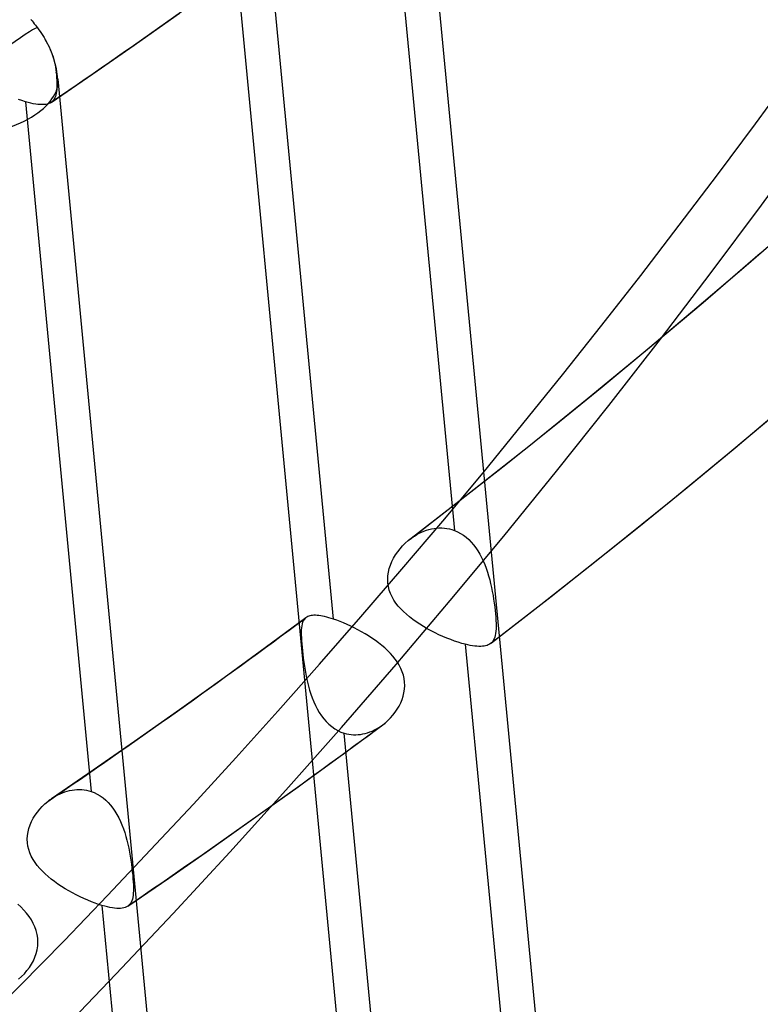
# Model space of a CAD drawing. Header units: millimetres. Extents: x -240 to 234, y -303 to 298.
# Tile 8 of 77: x 146 to 157, y -154 to -139. Entities that reach past the tile are written whole.
import ezdxf

# ---------------------------------------------------------------- set-up
doc = ezdxf.new("R2010")
doc.units = ezdxf.units.MM
doc.layers.add('MAIN-1', color=7, linetype='Continuous')
doc.layers.add('MAIN-2', color=7, linetype='Continuous')

msp = doc.modelspace()

# ---------------------------------------------------------------- linework, layer by layer
at = {"layer": 'MAIN-1'}
for p, q in [((146.2623945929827, -140.2014238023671), (146.2621969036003, -140.2015737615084)), ((146.2626074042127, -140.2012892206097), (146.2623945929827, -140.2014238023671)), ((146.2628202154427, -140.2011414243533), (146.2626074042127, -140.2012892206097)), ((146.2630198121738, -140.2010030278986), (146.2628202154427, -140.2011414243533)), ((146.2632326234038, -140.2008552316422), (146.2630198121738, -140.2010030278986)), ((146.2634435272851, -140.2007090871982), (146.2632326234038, -140.2008552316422)), ((152.9733153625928, -148.4699181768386), (152.9731387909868, -148.4700610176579)), ((152.9735051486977, -148.4697791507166), (152.9733153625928, -148.4699181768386)), ((152.9736817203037, -148.4696363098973), (152.9735051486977, -148.4697791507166)), ((152.9738582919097, -148.469493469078), (152.9736817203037, -148.4696363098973)), ((152.974046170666, -148.4693560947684), (152.9738582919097, -148.469493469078)), ((152.974222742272, -148.4692132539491), (152.974046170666, -148.4693560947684)), ((147.432744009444, -152.4831730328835), (147.4325425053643, -152.4833130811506)), ((147.4329587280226, -152.4830235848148), (147.432744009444, -152.4831730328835)), ((147.4331602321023, -152.4828835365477), (147.4329587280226, -152.4830235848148)), ((147.4333768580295, -152.4827324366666), (147.4331602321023, -152.4828835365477)), ((147.4335915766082, -152.4825962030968), (147.4333768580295, -152.4827324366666)), ((147.4337930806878, -152.4824429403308), (147.4335915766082, -152.4825962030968))]:
    msp.add_line(p, q, dxfattribs=at)
for centre, major_axis, ratio, start_param, end_param in [((-0.4999999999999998, -0.4330127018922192), (139.4412318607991, -161.0128655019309), 0.7500000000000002, -0.3152973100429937, 0.7137243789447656), ((-5.749999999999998, -4.979646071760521), (-132.5673683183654, 153.0756115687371), 0.7500000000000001, -3.141592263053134, -2.427868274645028)]:
    msp.add_ellipse(centre, major_axis=major_axis, ratio=ratio, start_param=start_param, end_param=end_param, dxfattribs=at)
at = {"layer": 'MAIN-2'}
for p, q in [((151.9182070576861, -135.8991389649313), (154.2575097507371, -160.4607455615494)), ((151.4167775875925, -136.198529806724), (152.4209342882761, -146.7417076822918)), ((148.9482713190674, -136.5946552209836), (151.2092647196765, -160.3340333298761)), ((150.5736961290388, -148.0966981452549), (149.570000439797, -137.558360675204)), ((147.5281073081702, -139.3276117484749), (148.2204738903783, -138.8385957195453)), ((145.9535135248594, -138.9348919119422), (145.9702397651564, -138.9564278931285)), ((145.9702397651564, -138.9564278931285), (145.9870054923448, -138.9780611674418)), ((145.9870054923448, -138.9780611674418), (146.0038258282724, -138.999767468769)), ((146.0038258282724, -138.999767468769), (146.0206988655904, -139.0215352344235)), ((146.0206988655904, -139.0215352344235), (146.0376416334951, -139.0433781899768)), ((146.0376416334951, -139.0433781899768), (146.0546409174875, -139.0652793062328)), ((146.0546409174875, -139.0652793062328), (146.0752492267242, -139.0925015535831)), ((146.0752492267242, -139.0925015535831), (146.0956550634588, -139.1207269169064)), ((146.0956550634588, -139.1207269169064), (146.1156997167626, -139.1497928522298)), ((146.1156997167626, -139.1497928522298), (146.135203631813, -139.1795396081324)), ((146.135203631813, -139.1795396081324), (146.1540232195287, -139.2097803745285)), ((146.1540232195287, -139.2097803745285), (146.1720150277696, -139.2403526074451)), ((146.1720150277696, -139.2403526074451), (146.1933218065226, -139.2789207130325)), ((146.1933218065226, -139.2789207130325), (146.2130628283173, -139.3172482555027)), ((146.2130628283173, -139.3172482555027), (146.2311014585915, -139.354939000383)), ((146.2311014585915, -139.354939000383), (146.2474062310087, -139.391834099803)), ((146.2474062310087, -139.391834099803), (146.2627924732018, -139.4297392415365)), ((146.2627924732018, -139.4297392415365), (146.2772408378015, -139.4687413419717)), ((146.8966826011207, -139.7666500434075), (147.5281073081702, -139.3276117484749)), ((146.2772408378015, -139.4687413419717), (146.2905329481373, -139.5084447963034)), ((146.2905329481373, -139.5084447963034), (146.3024372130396, -139.5484369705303)), ((146.3024372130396, -139.5484369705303), (146.3127694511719, -139.5883211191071)), ((146.3127694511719, -139.5883211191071), (146.321485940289, -139.6276947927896)), ((146.321485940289, -139.6276947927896), (146.3285772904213, -139.6661918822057)), ((146.3285772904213, -139.6661918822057), (146.3340831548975, -139.7034251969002)), ((146.3340831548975, -139.7034251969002), (146.3380102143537, -139.739229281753)), ((146.3380102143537, -139.739229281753), (146.3417728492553, -139.7838638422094)), ((146.2621411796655, -140.2016017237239), (146.8966826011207, -139.7666500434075)), ((146.3417728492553, -139.7838638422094), (146.3447883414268, -139.8265097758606)), ((146.3447883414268, -139.8265097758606), (146.3469831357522, -139.8668727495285)), ((146.3469831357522, -139.8668727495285), (146.3483143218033, -139.9049756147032)), ((146.3483143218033, -139.9049756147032), (146.3486955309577, -139.9408330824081)), ((146.3655142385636, -139.8489074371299), (148.7048301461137, -164.4105178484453)), ((146.343640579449, -140.0352736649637), (146.3396257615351, -140.0624025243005)), ((146.3464494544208, -140.0059884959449), (146.343640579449, -140.0352736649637)), ((146.3481045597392, -139.9744938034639), (146.3464494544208, -140.0059884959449)), ((146.3486955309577, -139.9408330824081), (146.3481045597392, -139.9744938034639)), ((145.8158417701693, -140.1749428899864), (145.7617851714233, -140.1560388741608)), ((145.8682050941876, -140.1915300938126), (145.8158417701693, -140.1749428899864)), ((145.9105639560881, -140.2035686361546), (145.8682050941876, -140.1915300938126)), ((145.8682090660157, -140.1915369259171), (146.8719047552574, -150.729874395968)), ((145.9511120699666, -140.2137718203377), (145.9105639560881, -140.2035686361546)), ((146.2621969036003, -140.2015737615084), (146.2443120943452, -140.2121493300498)), ((146.2673591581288, -140.1978904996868), (146.2634435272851, -140.2007090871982)), ((146.2711803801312, -140.1949675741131), (146.2673591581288, -140.1978904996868)), ((146.2748807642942, -140.1919326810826), (146.2711803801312, -140.1949675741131)), ((146.278486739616, -140.1888066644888), (146.2748807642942, -140.1919326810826)), ((146.2819718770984, -140.1855554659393), (146.278486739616, -140.1888066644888)), ((146.2853739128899, -140.1822053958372), (146.2819718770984, -140.1855554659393)), ((146.2983855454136, -140.1671176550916), (146.2853739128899, -140.1822053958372)), ((146.3097087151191, -140.1501241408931), (146.2983855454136, -140.1671176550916)), ((146.3194165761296, -140.1311931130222), (146.3097087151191, -140.1501241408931)), ((146.3275954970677, -140.1102966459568), (146.3194165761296, -140.1311931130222)), ((146.3342904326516, -140.0873816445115), (146.3275954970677, -140.1102966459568)), ((146.3396257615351, -140.0624025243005), (146.3342904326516, -140.0873816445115)), ((145.9896821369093, -140.2220913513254), (145.9511120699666, -140.2137718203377)), ((146.026256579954, -140.2285485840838), (145.9896821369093, -140.2220913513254)), ((146.0608405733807, -140.2331207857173), (146.026256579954, -140.2285485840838)), ((146.0934071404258, -140.2358089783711), (146.0608405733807, -140.2331207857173)), ((146.1239444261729, -140.2366031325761), (146.0934071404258, -140.2358089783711)), ((146.1523319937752, -140.2355059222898), (146.1239444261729, -140.2366031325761)), ((146.1785060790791, -140.2325187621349), (146.1523319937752, -140.2355059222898)), ((146.2025189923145, -140.2276259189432), (146.1785060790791, -140.2325187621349)), ((146.224438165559, -140.2208270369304), (146.2025189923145, -140.2276259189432)), ((146.2443120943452, -140.2121493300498), (146.224438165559, -140.2208270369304)), ((156.2196128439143, -143.2570333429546), (157.0930465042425, -142.5080613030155)), ((155.3388960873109, -143.9975093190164), (156.2196128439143, -143.2570333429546)), ((154.4509132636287, -144.7294104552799), (155.3388960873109, -143.9975093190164)), ((153.5557398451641, -145.4527233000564), (154.4509132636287, -144.7294104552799)), ((156.6285657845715, -145.5457257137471), (157.5241343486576, -144.7927678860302)), ((152.6534041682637, -146.1674009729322), (153.5557398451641, -145.4527233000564)), ((155.7256254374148, -146.2899724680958), (156.6285657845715, -145.5457257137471)), ((151.7439590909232, -146.8733926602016), (152.6534041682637, -146.1674009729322)), ((154.8153623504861, -147.0254738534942), (155.7256254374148, -146.2899724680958)), ((151.8092065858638, -146.8275650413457), (151.8446601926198, -146.8060429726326)), ((151.8446601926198, -146.8060429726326), (151.8809438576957, -146.7863044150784)), ((151.8809438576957, -146.7863044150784), (151.9179780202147, -146.76844973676)), ((151.9179780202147, -146.76844973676), (151.9556622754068, -146.7525424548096)), ((151.9556622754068, -146.7525424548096), (151.9939396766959, -146.7386938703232)), ((151.9939396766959, -146.7386938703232), (152.0326888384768, -146.7269724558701)), ((152.0326888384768, -146.7269724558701), (152.0717010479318, -146.717502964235)), ((152.0717010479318, -146.717502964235), (152.1109079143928, -146.7103405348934)), ((152.1109079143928, -146.7103405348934), (152.1502222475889, -146.7055260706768)), ((152.1502222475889, -146.7055260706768), (152.1895851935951, -146.7031328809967)), ((152.1895851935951, -146.7031328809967), (152.2289340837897, -146.7032111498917)), ((152.2289340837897, -146.7032111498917), (152.2681968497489, -146.7057907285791)), ((152.2681968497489, -146.7057907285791), (152.3072863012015, -146.7109653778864)), ((152.3072863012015, -146.7109653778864), (152.3459025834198, -146.7186947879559)), ((152.3459025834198, -146.7186947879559), (152.3838048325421, -146.7289556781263)), ((152.3838048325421, -146.7289556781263), (152.4209362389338, -146.7417118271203)), ((152.4209362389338, -146.7417118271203), (152.4680093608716, -146.7619761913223)), ((152.4680093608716, -146.7619761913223), (152.513642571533, -146.7863398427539)), ((152.513642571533, -146.7863398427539), (152.5577467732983, -146.8147396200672)), ((152.5577467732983, -146.8147396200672), (152.5999770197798, -146.8469129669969)), ((151.6294699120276, -146.9770618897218), (151.6708139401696, -146.9356984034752)), ((151.6708139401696, -146.9356984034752), (151.7144150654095, -146.8970457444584)), ((151.7144150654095, -146.8970457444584), (151.7188059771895, -146.8934019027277)), ((151.7188059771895, -146.8934019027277), (151.7232120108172, -146.8897998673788)), ((151.7232120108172, -146.8897998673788), (151.7276463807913, -146.886203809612)), ((151.7276463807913, -146.886203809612), (151.7320939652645, -146.8826512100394)), ((151.7320939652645, -146.8826512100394), (151.7365698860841, -146.8791178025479)), ((151.7365698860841, -146.8791178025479), (151.7410590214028, -146.8756146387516)), ((151.7410590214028, -146.8756146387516), (151.7746457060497, -146.8507807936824)), ((151.7746457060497, -146.8507807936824), (151.8092065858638, -146.8275650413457)), ((152.5999770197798, -146.8469129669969), (152.6400585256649, -146.8824766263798)), ((152.6400585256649, -146.8824766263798), (152.6779970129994, -146.9212274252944)), ((152.6779970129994, -146.9212274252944), (152.7137962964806, -146.9629638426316)), ((152.7137962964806, -146.9629638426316), (152.7474734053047, -147.0074881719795)), ((151.4919310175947, -147.1655700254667), (151.5215480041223, -147.1154495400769)), ((151.5215480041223, -147.1154495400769), (151.5545501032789, -147.0671806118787)), ((151.5545501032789, -147.0671806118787), (151.5906231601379, -147.0209720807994)), ((151.5906231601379, -147.0209720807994), (151.6294699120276, -146.9770618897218)), ((152.7474734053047, -147.0074881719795), (152.7790434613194, -147.0546043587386)), ((152.7790434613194, -147.0546043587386), (152.8084743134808, -147.1040322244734)), ((152.8084743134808, -147.1040322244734), (152.8358019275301, -147.1555068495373)), ((153.8978331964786, -147.7522021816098), (154.8153623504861, -147.0254738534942)), ((151.4263516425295, -147.3245170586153), (151.4439959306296, -147.2703434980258)), ((151.4439959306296, -147.2703434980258), (151.4659642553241, -147.2172882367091)), ((151.4659642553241, -147.2172882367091), (151.4919310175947, -147.1655700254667)), ((152.8358019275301, -147.1555068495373), (152.8611132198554, -147.2087934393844)), ((152.8611132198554, -147.2087934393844), (152.884474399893, -147.2636578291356)), ((152.884474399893, -147.2636578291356), (152.9059233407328, -147.3198466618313)), ((151.4053262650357, -147.4352857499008), (151.4133569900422, -147.379576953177)), ((151.4133569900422, -147.379576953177), (151.4263516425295, -147.3245170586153)), ((152.9059233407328, -147.3198466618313), (152.9255620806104, -147.377140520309)), ((152.9255620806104, -147.377140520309), (152.9434624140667, -147.4353553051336)), ((151.4025707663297, -147.4912245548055), (151.4053262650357, -147.4352857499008)), ((151.4052632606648, -147.546313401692), (151.4025707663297, -147.4912245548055)), ((151.413310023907, -147.6003710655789), (151.4052632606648, -147.546313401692)), ((152.9434624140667, -147.4353553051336), (152.9597770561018, -147.4944381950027)), ((152.9597770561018, -147.4944381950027), (152.9746040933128, -147.5541355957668)), ((152.9746040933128, -147.5541355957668), (152.988015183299, -147.6141862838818)), ((151.4266261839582, -147.6533906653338), (151.413310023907, -147.6003710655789)), ((151.4451362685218, -147.7053988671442), (151.4266261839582, -147.6533906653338)), ((151.4685866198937, -147.7560691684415), (151.4451362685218, -147.7053988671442)), ((152.988015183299, -147.6141862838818), (153.0000932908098, -147.6743080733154)), ((153.0000932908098, -147.6743080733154), (153.010908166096, -147.734228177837)), ((151.4964562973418, -147.8049230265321), (151.4685866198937, -147.7560691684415)), ((151.528328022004, -147.8519677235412), (151.4964562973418, -147.8049230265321)), ((151.5638580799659, -147.8972648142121), (151.528328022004, -147.8519677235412)), ((152.973090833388, -148.4700934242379), (153.8978331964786, -147.7522021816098)), ((153.010908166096, -147.734228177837), (153.0205674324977, -147.7936847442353)), ((153.0205674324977, -147.7936847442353), (153.0290761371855, -147.8519546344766)), ((153.0290761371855, -147.8519546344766), (153.036472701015, -147.9086833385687)), ((151.6026234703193, -147.9408529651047), (151.5638580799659, -147.8972648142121)), ((151.6442785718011, -147.9827689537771), (151.6026234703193, -147.9408529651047)), ((151.6887964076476, -148.023383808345), (151.6442785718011, -147.9827689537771)), ((151.7361788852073, -148.0629337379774), (151.6887964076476, -148.023383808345)), ((153.036472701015, -147.9086833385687), (153.0427684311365, -147.9637441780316)), ((153.0427684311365, -147.9637441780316), (153.0480067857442, -148.0170263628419)), ((153.0480067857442, -148.0170263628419), (153.0521783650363, -148.0683774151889)), ((149.5313213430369, -148.533081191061), (150.1542362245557, -148.0739757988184)), ((150.0951787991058, -148.1699598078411), (150.0892912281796, -148.1977065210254)), ((150.1030384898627, -148.1449627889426), (150.0951787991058, -148.1699598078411)), ((150.1130337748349, -148.1226503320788), (150.1030384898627, -148.1449627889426)), ((150.1253545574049, -148.1030045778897), (150.1130337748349, -148.1226503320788)), ((150.1401321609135, -148.0859841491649), (150.1253545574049, -148.1030045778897)), ((150.1421608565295, -148.0840590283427), (150.1401321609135, -148.0859841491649)), ((150.1442291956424, -148.0821585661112), (150.1421608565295, -148.0840590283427)), ((150.1463277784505, -148.0803020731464), (150.1442291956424, -148.0821585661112)), ((150.1484773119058, -148.078488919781), (150.1463277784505, -148.0803020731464)), ((150.1506703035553, -148.0767103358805), (150.1484773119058, -148.078488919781)), ((150.152887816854, -148.0749806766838), (150.1506703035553, -148.0767103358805)), ((150.1662853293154, -148.0659530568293), (150.152887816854, -148.0749806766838)), ((150.181026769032, -148.0582318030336), (150.1662853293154, -148.0659530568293)), ((150.1971609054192, -148.0518133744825), (150.181026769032, -148.0582318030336)), ((150.2147119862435, -148.0466849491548), (150.1971609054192, -148.0518133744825)), ((150.233700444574, -148.042850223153), (150.2147119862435, -148.0466849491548)), ((150.2541882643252, -148.0403094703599), (150.233700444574, -148.042850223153)), ((150.2761694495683, -148.0390455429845), (150.2541882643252, -148.0403094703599)), ((150.2996450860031, -148.0390697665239), (150.2761694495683, -148.0390455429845)), ((150.3245559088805, -148.0403826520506), (150.2996450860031, -148.0390697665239)), ((150.3508978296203, -148.0429786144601), (150.3245559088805, -148.0403826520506)), ((150.3786629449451, -148.0468553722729), (150.3508978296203, -148.0429786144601)), ((150.4078622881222, -148.0520095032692), (150.3786629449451, -148.0468553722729)), ((150.4384879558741, -148.0584651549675), (150.4078622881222, -148.0520095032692)), ((150.4705377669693, -148.0661886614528), (150.4384879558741, -148.0584651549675)), ((150.5039051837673, -148.0751756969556), (150.4705377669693, -148.0661886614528)), ((150.5383261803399, -148.0853478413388), (150.5039051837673, -148.0751756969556)), ((150.5736928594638, -148.0966937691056), (150.5383261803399, -148.0853478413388)), ((150.6237033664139, -148.1140972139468), (150.5736928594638, -148.0966937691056)), ((150.6752920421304, -148.1336058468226), (150.6237033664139, -148.1140972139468)), ((150.7283187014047, -148.1551946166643), (150.6752920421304, -148.1336058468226)), ((150.7825182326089, -148.1787737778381), (150.7283187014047, -148.1551946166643)), ((150.8372111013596, -148.2040744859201), (150.7825182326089, -148.1787737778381)), ((151.786162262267, -148.1013602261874), (151.7361788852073, -148.0629337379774)), ((151.8385092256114, -148.1386520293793), (151.786162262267, -148.1013602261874)), ((151.8929635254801, -148.1747858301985), (151.8385092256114, -148.1386520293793)), ((151.9493029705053, -148.2097129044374), (151.8929635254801, -148.1747858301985)), ((153.0521783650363, -148.0683774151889), (153.055240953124, -148.1170935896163)), ((153.055240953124, -148.1170935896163), (153.0570632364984, -148.1627383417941)), ((153.0570632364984, -148.1627383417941), (153.0575572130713, -148.2053633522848)), ((150.0827993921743, -148.2615349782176), (150.0818450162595, -148.297757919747)), ((150.0818450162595, -148.297757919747), (150.0821906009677, -148.3370761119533)), ((150.085227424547, -148.2282173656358), (150.0827993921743, -148.2615349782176)), ((150.0892912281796, -148.1977065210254), (150.085227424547, -148.2282173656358)), ((150.8921007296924, -148.2309935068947), (150.8372111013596, -148.2040744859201)), ((150.9469681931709, -148.2594874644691), (150.8921007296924, -148.2309935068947)), ((151.0016209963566, -148.2895206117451), (150.9469681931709, -148.2594874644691)), ((151.0558270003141, -148.3210061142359), (151.0016209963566, -148.2895206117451)), ((151.1093918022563, -148.3539230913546), (151.0558270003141, -148.3210061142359)), ((152.0071882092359, -148.2433771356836), (151.9493029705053, -148.2097129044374)), ((152.0660056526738, -148.2755287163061), (152.0071882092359, -148.2433771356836)), ((152.125474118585, -148.3060754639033), (152.0660056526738, -148.2755287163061)), ((152.1853256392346, -148.3349554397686), (152.125474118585, -148.3060754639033)), ((153.0501180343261, -148.3155743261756), (153.0443167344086, -148.3464579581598)), ((153.0541873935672, -148.2817768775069), (153.0501180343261, -148.3155743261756)), ((153.0566329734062, -148.2450351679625), (153.0541873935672, -148.2817768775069)), ((153.0575572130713, -148.2053633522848), (153.0566329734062, -148.2450351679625)), ((150.0821906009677, -148.3370761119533), (150.0837500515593, -148.3795660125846)), ((150.0837500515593, -148.3795660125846), (150.0864127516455, -148.4253080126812)), ((150.0864127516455, -148.4253080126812), (150.0900945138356, -148.4744033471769)), ((150.0900945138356, -148.4744033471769), (150.0946747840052, -148.5266013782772)), ((151.1619906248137, -148.3881601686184), (151.1093918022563, -148.3539230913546)), ((151.2133725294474, -148.4237219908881), (151.1619906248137, -148.3881601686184)), ((151.2632695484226, -148.4605730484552), (151.2133725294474, -148.4237219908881)), ((151.3114213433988, -148.4987108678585), (151.2632695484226, -148.4605730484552)), ((152.2453337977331, -148.3621429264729), (152.1853256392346, -148.3349554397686)), ((152.305215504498, -148.387534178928), (152.2453337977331, -148.3621429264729)), ((152.3643068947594, -148.41091993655), (152.305215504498, -148.387534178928)), ((152.4221916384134, -148.4321359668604), (152.3643068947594, -148.41091993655)), ((152.4786749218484, -148.451115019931), (152.4221916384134, -148.4321359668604)), ((152.5335807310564, -148.4678040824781), (152.4786749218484, -148.451115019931)), ((152.5866934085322, -148.4821254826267), (152.5335807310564, -148.4678040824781)), ((152.9568894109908, -148.4811219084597), (152.9389695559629, -148.4906059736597)), ((152.9731387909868, -148.4700610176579), (152.9568894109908, -148.4811219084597)), ((152.9761049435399, -148.4677215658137), (152.974222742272, -148.4692132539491)), ((152.9779588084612, -148.4661974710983), (152.9761049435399, -148.4677215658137)), ((152.9797994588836, -148.4646563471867), (152.9779588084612, -148.4661974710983)), ((152.9816004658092, -148.4630905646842), (152.9797994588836, -148.4646563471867)), ((152.9833882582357, -148.4614945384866), (152.9816004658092, -148.4630905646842)), ((152.9851344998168, -148.4598755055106), (152.9833882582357, -148.4614945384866)), ((153.0013533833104, -148.4423967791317), (152.9851344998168, -148.4598755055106)), ((153.015273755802, -148.4223802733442), (153.0013533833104, -148.4423967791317)), ((153.0269987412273, -148.3997632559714), (153.015273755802, -148.4223802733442)), ((153.0366427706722, -148.3744884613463), (153.0269987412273, -148.3997632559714)), ((153.0443167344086, -148.3464579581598), (153.0366427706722, -148.3744884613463)), ((148.9052878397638, -148.9882205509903), (149.5313213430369, -148.533081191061)), ((150.0946747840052, -148.5266013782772), (150.1000351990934, -148.5809429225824)), ((150.1000351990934, -148.5809429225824), (150.1062250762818, -148.6372175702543)), ((151.3575995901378, -148.538111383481), (151.3114213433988, -148.4987108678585)), ((151.4015288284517, -148.5787567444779), (151.3575995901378, -148.538111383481)), ((151.4429863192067, -148.6206729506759), (151.4015288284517, -148.5787567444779)), ((151.4818284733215, -148.66404319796), (151.4429863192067, -148.6206729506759)), ((152.6254028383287, -148.4913177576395), (152.5866934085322, -148.4821254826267)), ((152.5866960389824, -148.48212889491), (153.5908040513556, -159.0247955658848)), ((152.6624692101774, -148.4989851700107), (152.6254028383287, -148.4913177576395)), ((152.6979223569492, -148.505125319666), (152.6624692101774, -148.4989851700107)), ((152.7317071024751, -148.5097310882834), (152.6979223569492, -148.505125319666)), ((152.7638098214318, -148.5128051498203), (152.7317071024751, -148.5097310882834)), ((152.7942452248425, -148.5143165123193), (152.7638098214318, -148.5128051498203)), ((152.8229485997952, -148.5142795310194), (152.7942452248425, -148.5143165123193)), ((152.849807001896, -148.5126924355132), (152.8229485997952, -148.5142795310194)), ((152.8748008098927, -148.5095275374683), (152.849807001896, -148.5126924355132)), ((152.8979616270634, -148.5047961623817), (152.8748008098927, -148.5095275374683)), ((152.9193438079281, -148.4984919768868), (152.8979616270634, -148.5047961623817)), ((152.9389695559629, -148.4906059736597), (152.9193438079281, -148.4984919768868)), ((150.1062250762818, -148.6372175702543), (150.1132915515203, -148.6953398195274)), ((150.1132915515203, -148.6953398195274), (150.1212723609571, -148.7551377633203)), ((150.1212723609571, -148.7551377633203), (150.1301932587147, -148.8160462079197)), ((151.5177192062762, -148.7088695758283), (151.4818284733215, -148.66404319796)), ((151.5503394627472, -148.7551811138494), (151.5177192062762, -148.7088695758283)), ((151.5793928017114, -148.8029781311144), (151.5503394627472, -148.7551811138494)), ((150.1301932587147, -148.8160462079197), (150.1401665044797, -148.8774302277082)), ((150.1401665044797, -148.8774302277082), (150.1512731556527, -148.9389960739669)), ((151.6045262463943, -148.8522732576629), (151.5793928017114, -148.8029781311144)), ((151.625314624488, -148.9026860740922), (151.6045262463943, -148.8522732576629)), ((151.6415169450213, -148.954047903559), (151.625314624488, -148.9026860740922)), ((148.2221694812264, -149.4774902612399), (148.9052878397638, -148.9882205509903)), ((150.1512731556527, -148.9389960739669), (150.1636074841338, -149.0004141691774)), ((150.1636074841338, -149.0004141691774), (150.1772901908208, -149.0614022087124)), ((150.1772901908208, -149.0614022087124), (150.1924908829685, -149.121883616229)), ((151.6530427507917, -149.0063282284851), (151.6415169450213, -148.954047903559)), ((151.6597410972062, -149.0595275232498), (151.6530427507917, -149.0063282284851)), ((151.6615066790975, -149.1135559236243), (151.6597410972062, -149.0595275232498)), ((150.1924908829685, -149.121883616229), (150.2094734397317, -149.1821393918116)), ((150.2094734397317, -149.1821393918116), (150.2283799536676, -149.2419022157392)), ((151.6381266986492, -149.2734987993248), (151.6504763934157, -149.2208515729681)), ((151.6504763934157, -149.2208515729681), (151.65835491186, -149.1674818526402)), ((151.65835491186, -149.1674818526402), (151.6615066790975, -149.1135559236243)), ((150.2283799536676, -149.2419022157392), (150.2493544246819, -149.3008634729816)), ((150.2493544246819, -149.3008634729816), (150.2725446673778, -149.3587244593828)), ((150.2725446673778, -149.3587244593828), (150.2980776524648, -149.4151760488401)), ((151.5765969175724, -149.4253910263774), (151.6009664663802, -149.3759405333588)), ((151.6009664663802, -149.3759405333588), (151.6215406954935, -149.325257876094)), ((151.6215406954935, -149.325257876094), (151.6381266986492, -149.2734987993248)), ((147.5372482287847, -149.9613303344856), (148.2221694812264, -149.4774902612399)), ((150.2980776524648, -149.4151760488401), (150.3261031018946, -149.4699178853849)), ((150.3261031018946, -149.4699178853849), (150.3566345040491, -149.5224605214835)), ((150.3566345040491, -149.5224605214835), (150.38963412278, -149.5723019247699)), ((151.4829467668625, -149.5644672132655), (151.5173682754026, -149.5199072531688)), ((151.5173682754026, -149.5199072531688), (151.5486569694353, -149.4734716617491)), ((151.5486569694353, -149.4734716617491), (151.5765969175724, -149.4253910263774)), ((150.38963412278, -149.5723019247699), (150.4251078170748, -149.6191839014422)), ((150.4251078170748, -149.6191839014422), (150.4631104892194, -149.6628271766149)), ((150.4631104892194, -149.6628271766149), (150.5036725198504, -149.7029828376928)), ((151.3576801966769, -149.6890184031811), (151.363266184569, -149.6844333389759)), ((151.363266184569, -149.6844333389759), (151.4056769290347, -149.646983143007)), ((151.4056769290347, -149.646983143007), (151.4456443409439, -149.6069071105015)), ((151.4456443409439, -149.6069071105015), (151.4829467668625, -149.5644672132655)), ((150.5036725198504, -149.7029828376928), (150.5468148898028, -149.7393684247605)), ((150.5468148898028, -149.7393684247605), (150.5922305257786, -149.7714812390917)), ((150.5922305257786, -149.7714812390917), (150.6395746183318, -149.7990169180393)), ((150.6395746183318, -149.7990169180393), (150.6887693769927, -149.8218384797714)), ((150.6887693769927, -149.8218384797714), (150.7397180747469, -149.8398365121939)), ((150.7129445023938, -150.1652892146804), (151.3263755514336, -149.7133657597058)), ((151.0601736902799, -149.8431682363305), (151.095755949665, -149.8329332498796)), ((151.095755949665, -149.8329332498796), (151.1309228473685, -149.8207855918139)), ((151.1309228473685, -149.8207855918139), (151.1656080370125, -149.8067633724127)), ((151.1656080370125, -149.8067633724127), (151.1997281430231, -149.7909570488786)), ((151.1997281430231, -149.7909570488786), (151.2332206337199, -149.773441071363)), ((151.2332206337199, -149.773441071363), (151.2660153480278, -149.75425685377)), ((151.2660153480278, -149.75425685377), (151.2980591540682, -149.733485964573)), ((151.2980591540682, -149.733485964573), (151.3292724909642, -149.711202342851)), ((151.3292724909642, -149.711202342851), (151.335020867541, -149.7068579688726)), ((151.335020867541, -149.7068579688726), (151.3407315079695, -149.7024740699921)), ((151.3407315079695, -149.7024740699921), (151.3464119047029, -149.698032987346)), ((151.3464119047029, -149.698032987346), (151.3520658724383, -149.6935446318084)), ((151.3520658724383, -149.6935446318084), (151.3576801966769, -149.6890184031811)), ((146.9045223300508, -150.4016492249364), (147.5372482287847, -149.9613303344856)), ((151.743405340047, -160.3781003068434), (150.7397163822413, -149.8398335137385)), ((150.7397180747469, -149.8398365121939), (150.7742800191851, -149.8490164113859)), ((150.7742800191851, -149.8490164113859), (150.8094606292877, -149.8559984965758)), ((150.8094606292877, -149.8559984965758), (150.8449732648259, -149.8607198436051)), ((150.8449732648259, -149.8607198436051), (150.880685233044, -149.8631906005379)), ((150.880685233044, -149.8631906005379), (150.9165320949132, -149.8634736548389)), ((150.9165320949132, -149.8634736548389), (150.9524588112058, -149.8615729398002)), ((150.9524588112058, -149.8615729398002), (150.9884141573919, -149.857528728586)), ((150.9884141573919, -149.857528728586), (151.0243450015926, -149.8513961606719)), ((151.0243450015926, -149.8513961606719), (151.0601736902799, -149.8431682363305)), ((150.0965401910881, -150.6134471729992), (150.7129445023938, -150.1652892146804)), ((146.268759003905, -150.8379968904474), (146.9045223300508, -150.4016492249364)), ((146.4354478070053, -150.7493765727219), (146.471338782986, -150.7363279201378)), ((146.471338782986, -150.7363279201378), (146.5076508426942, -150.7251737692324)), ((146.5076508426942, -150.7251737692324), (146.5441924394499, -150.7159975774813)), ((146.5441924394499, -150.7159975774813), (146.5808951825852, -150.7088676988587)), ((146.5808951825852, -150.7088676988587), (146.6176927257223, -150.703809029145)), ((146.6176927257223, -150.703809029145), (146.6545281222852, -150.7008800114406)), ((146.6545281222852, -150.7008800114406), (146.6913463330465, -150.7000977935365)), ((146.6913463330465, -150.7000977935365), (146.7280677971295, -150.7015363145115)), ((146.7280677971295, -150.7015363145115), (146.7646619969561, -150.7052220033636)), ((146.7646619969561, -150.7052220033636), (146.8010170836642, -150.7112018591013)), ((146.8010170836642, -150.7112018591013), (146.8367878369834, -150.7194158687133)), ((146.8367878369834, -150.7194158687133), (146.8719020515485, -150.7298696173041)), ((146.8719020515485, -150.7298696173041), (146.9197865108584, -150.7481591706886)), ((149.3901252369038, -151.1192800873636), (150.0965401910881, -150.6134471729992)), ((146.166992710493, -150.9184694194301), (146.2101269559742, -150.8814945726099)), ((146.2101269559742, -150.8814945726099), (146.2190609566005, -150.8743983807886)), ((146.2190609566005, -150.8743983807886), (146.2280780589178, -150.86740106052)), ((146.2280780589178, -150.86740106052), (146.2371763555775, -150.8605306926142)), ((146.2371763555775, -150.8605306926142), (146.2463577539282, -150.8537724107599)), ((146.2463577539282, -150.8537724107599), (146.2556071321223, -150.8471372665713)), ((146.2556071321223, -150.8471372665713), (146.2649225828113, -150.8406269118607)), ((146.2649225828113, -150.8406269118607), (146.297591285, -150.8191466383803)), ((146.297591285, -150.8191466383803), (146.3310583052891, -150.7992160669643)), ((146.3310583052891, -150.7992160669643), (146.3652270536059, -150.7808954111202)), ((146.3652270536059, -150.7808954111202), (146.4000463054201, -150.7642645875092)), ((146.4000463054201, -150.7642645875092), (146.4354478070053, -150.7493765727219)), ((146.9197865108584, -150.7481591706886), (146.9662044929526, -150.7706879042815)), ((146.9662044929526, -150.7706879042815), (147.0110592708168, -150.7973860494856)), ((147.0110592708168, -150.7973860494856), (147.0542086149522, -150.8281662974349)), ((147.0542086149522, -150.8281662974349), (147.0952165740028, -150.8625988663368)), ((147.0952165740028, -150.8625988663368), (147.1339732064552, -150.9004383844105)), ((146.0515990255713, -151.0448861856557), (146.0874998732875, -151.0003282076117)), ((146.0874998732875, -151.0003282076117), (146.1260534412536, -150.9581173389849)), ((146.1260534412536, -150.9581173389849), (146.166992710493, -150.9184694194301)), ((147.1339732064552, -150.9004383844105), (147.1705238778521, -150.9414666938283)), ((147.1705238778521, -150.9414666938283), (147.204853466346, -150.9854834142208)), ((147.204853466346, -150.9854834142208), (147.2370054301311, -151.0322852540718)), ((147.2370054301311, -151.0322852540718), (147.2669305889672, -151.0816311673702)), ((145.9630039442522, -151.1904585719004), (145.9890463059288, -151.1401541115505)), ((145.9890463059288, -151.1401541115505), (146.0186839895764, -151.0915680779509)), ((146.0186839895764, -151.0915680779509), (146.0515990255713, -151.0448861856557)), ((147.2669305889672, -151.0816311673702), (147.2946666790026, -151.1332303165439)), ((147.2946666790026, -151.1332303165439), (147.3202741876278, -151.1868270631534)), ((147.3202741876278, -151.1868270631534), (147.3438287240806, -151.2421679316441)), ((148.6817905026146, -151.6197905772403), (149.3901252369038, -151.1192800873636)), ((145.9096913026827, -151.3488061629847), (145.9230026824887, -151.2950093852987)), ((145.9230026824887, -151.2950093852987), (145.9408751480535, -151.2421592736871)), ((145.9408751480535, -151.2421592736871), (145.9630039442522, -151.1904585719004)), ((147.3438287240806, -151.2421679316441), (147.3654078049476, -151.2989977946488)), ((147.3654078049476, -151.2989977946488), (147.3850983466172, -151.3570950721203)), ((145.8979352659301, -151.4583303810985), (145.9012344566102, -151.4033281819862)), ((145.8999512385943, -151.5127195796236), (145.8979352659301, -151.4583303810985)), ((145.9012344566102, -151.4033281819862), (145.9096913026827, -151.3488061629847)), ((147.3850983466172, -151.3570950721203), (147.4029759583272, -151.416206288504)), ((147.4029759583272, -151.416206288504), (147.4191896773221, -151.4762401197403)), ((147.4191896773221, -151.4762401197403), (147.4338734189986, -151.5369973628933)), ((145.9072007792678, -151.5661616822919), (145.8999512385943, -151.5127195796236)), ((145.9195724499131, -151.6186575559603), (145.9072007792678, -151.5661616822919)), ((145.9369321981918, -151.6701971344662), (145.9195724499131, -151.6186575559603)), ((147.4338734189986, -151.5369973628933), (147.4471252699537, -151.5981847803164)), ((147.4471252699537, -151.5981847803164), (147.4590320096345, -151.6595300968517)), ((148.0585846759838, -152.0534643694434), (148.6817905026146, -151.6197905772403)), ((145.9591274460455, -151.7206857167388), (145.9369321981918, -151.6701971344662)), ((145.9856391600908, -151.7695902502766), (145.9591274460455, -151.7206857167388)), ((146.0160842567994, -151.8168904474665), (145.9856391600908, -151.7695902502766)), ((147.4590320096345, -151.6595300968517), (147.4697049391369, -151.7207703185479)), ((147.4697049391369, -151.7207703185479), (147.4792440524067, -151.7815973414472)), ((147.4792440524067, -151.7815973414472), (147.487703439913, -151.841319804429)), ((146.0500945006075, -151.8625857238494), (146.0160842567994, -151.8168904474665)), ((146.0872827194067, -151.9067030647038), (146.0500945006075, -151.8625857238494)), ((146.1272919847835, -151.949273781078), (146.0872827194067, -151.9067030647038)), ((147.487703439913, -151.841319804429), (147.4951313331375, -151.8994648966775)), ((147.4951313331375, -151.8994648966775), (147.5015504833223, -151.9558828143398)), ((146.1698332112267, -151.9904016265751), (146.1272919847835, -151.949273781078)), ((146.2150569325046, -152.0305154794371), (146.1698332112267, -151.9904016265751)), ((146.2628105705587, -152.0696527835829), (146.2150569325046, -152.0305154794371)), ((146.3128397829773, -152.1077753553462), (146.2628105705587, -152.0696527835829)), ((147.4324867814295, -152.483354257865), (148.0585846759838, -152.0534643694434)), ((147.5015504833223, -151.9558828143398), (147.5069949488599, -152.0104556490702)), ((147.5069949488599, -152.0104556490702), (147.5115120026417, -152.0630560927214)), ((147.5115120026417, -152.0630560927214), (147.5150233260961, -152.1130228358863)), ((146.3649317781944, -152.1448415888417), (146.3128397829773, -152.1077753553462)), ((146.4188416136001, -152.1808072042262), (146.3649317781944, -152.1448415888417)), ((146.4743413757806, -152.2156416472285), (146.4188416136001, -152.1808072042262)), ((146.5310255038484, -152.2491926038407), (146.4743413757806, -152.2156416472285)), ((147.5150233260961, -152.1130228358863), (147.5174263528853, -152.1598263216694)), ((147.5174263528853, -152.1598263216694), (147.5185991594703, -152.2035150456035)), ((147.5185991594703, -152.2035150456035), (147.518453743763, -152.2441671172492)), ((146.5883861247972, -152.2812407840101), (146.5310255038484, -152.2491926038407)), ((146.6462119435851, -152.3117494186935), (146.5883861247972, -152.2812407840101)), ((146.7042388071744, -152.3406136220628), (146.6462119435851, -152.3117494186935)), ((146.7622422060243, -152.3677795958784), (146.7042388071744, -152.3406136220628)), ((146.8199276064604, -152.3931667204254), (146.7622422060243, -152.3677795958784)), ((147.5024132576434, -152.3767758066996), (147.4938972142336, -152.4026515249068)), ((147.5090120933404, -152.3480671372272), (147.5024132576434, -152.3767758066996)), ((147.5137873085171, -152.3164181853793), (147.5090120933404, -152.3480671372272)), ((147.5168852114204, -152.2818051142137), (147.5137873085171, -152.3164181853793)), ((147.518453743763, -152.2441671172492), (147.5168852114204, -152.2818051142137)), ((145.8001483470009, -152.4954304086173), (145.7524053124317, -152.4500743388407)), ((145.8450332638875, -152.5422343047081), (145.8001483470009, -152.4954304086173)), ((145.8868276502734, -152.5906810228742), (145.8450332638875, -152.5422343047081)), ((146.8765893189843, -152.4164677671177), (146.8199276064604, -152.3931667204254)), ((146.9319095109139, -152.4375887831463), (146.8765893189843, -152.4164677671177)), ((146.9857575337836, -152.4564568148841), (146.9319095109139, -152.4375887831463)), ((147.0379272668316, -152.4730123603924), (146.9857575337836, -152.4564568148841)), ((147.03792500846, -152.4730097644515), (148.0416139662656, -163.0112765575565)), ((147.0803695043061, -152.4850925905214), (147.0379272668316, -152.4730123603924)), ((147.1210086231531, -152.4953572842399), (147.0803695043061, -152.4850925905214)), ((147.1596545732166, -152.5037361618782), (147.1210086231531, -152.4953572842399)), ((147.1963125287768, -152.5102197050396), (147.1596545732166, -152.5037361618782)), ((147.2309687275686, -152.5148391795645), (147.1963125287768, -152.5102197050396)), ((147.2635829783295, -152.5175521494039), (147.2309687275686, -152.5148391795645)), ((147.2941679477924, -152.5183710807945), (147.2635829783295, -152.5175521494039)), ((147.3225937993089, -152.5172783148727), (147.2941679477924, -152.5183710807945)), ((147.3488042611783, -152.5142972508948), (147.3225937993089, -152.5172783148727)), ((147.3728441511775, -152.5094033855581), (147.3488042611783, -152.5142972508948)), ((147.3947732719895, -152.5026029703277), (147.3728441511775, -152.5094033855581)), ((147.4146458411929, -152.4939050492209), (147.3947732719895, -152.5026029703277)), ((147.4325425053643, -152.4833130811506), (147.4146458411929, -152.4939050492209)), ((147.4376647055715, -152.4796512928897), (147.4337930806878, -152.4824429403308)), ((147.4414419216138, -152.4767685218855), (147.4376647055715, -152.4796512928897)), ((147.4451002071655, -152.4737589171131), (147.4414419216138, -152.4767685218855)), ((147.4486621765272, -152.4706598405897), (147.4451002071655, -152.4737589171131)), ((147.4521297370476, -152.4674432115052), (147.4486621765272, -152.4706598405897)), ((147.455487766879, -152.4641332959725), (147.4521297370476, -152.4674432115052)), ((147.4705545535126, -152.4462889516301), (147.455487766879, -152.4641332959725)), ((147.4833113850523, -152.4258110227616), (147.4705545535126, -152.4462889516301)), ((147.4938972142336, -152.4026515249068), (147.4833113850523, -152.4258110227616)), ((145.9251274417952, -152.6407684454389), (145.8868276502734, -152.5906810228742)), ((145.9595040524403, -152.6925248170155), (145.9251274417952, -152.6407684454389)), ((145.9895515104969, -152.7459364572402), (145.9595040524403, -152.6925248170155)), ((146.0147812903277, -152.8009085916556), (145.9895515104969, -152.7459364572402)), ((146.0346892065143, -152.8569410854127), (146.0147812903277, -152.8009085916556)), ((146.0490696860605, -152.9139922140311), (146.0346892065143, -152.8569410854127)), ((146.0577434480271, -152.9720168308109), (146.0490696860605, -152.9139922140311)), ((146.0605313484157, -153.0309808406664), (146.0577434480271, -152.9720168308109)), ((146.0485200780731, -153.1480297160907), (146.0573715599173, -153.0898863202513)), ((146.0573715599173, -153.0898863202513), (146.0605313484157, -153.0309808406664)), ((145.9907964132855, -153.3156094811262), (146.0149219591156, -153.2611198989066)), ((146.0149219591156, -153.2611198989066), (146.0342534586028, -153.2051737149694)), ((146.0342534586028, -153.2051737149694), (146.0485200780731, -153.1480297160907)), ((145.8927356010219, -153.4680320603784), (145.9293945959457, -153.419371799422)), ((145.9293945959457, -153.419371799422), (145.9621926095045, -153.3684627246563)), ((145.9621926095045, -153.3684627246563), (145.9907964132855, -153.3156094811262)), ((145.7627368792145, -153.5973465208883), (145.8091017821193, -153.5573377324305)), ((145.8091017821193, -153.5573377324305), (145.8525300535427, -153.5141246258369)), ((145.8525300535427, -153.5141246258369), (145.8927356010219, -153.4680320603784))]:
    msp.add_line(p, q, dxfattribs=at)
msp.add_arc((144.861077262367, -139.9921874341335), 1.51125, 5.435879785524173, 29.85110112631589, dxfattribs=at)
for centre, major_axis, ratio, start_param, end_param in [((-3.194375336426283e-15, -2.827640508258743e-15), (-138.7865781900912, 160.2569365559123), 0.7500000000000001, 0.7137243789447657, 3.855317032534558), ((19.244375, 16.66611762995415), (137.848786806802, -159.174068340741), 0.7500000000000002, -0.04395438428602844, 0.7137243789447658), ((19.244375, 16.66611762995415), (-139.1679139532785, 160.6972651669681), 0.7500000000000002, 3.097662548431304, 3.855317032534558), ((14.244375, 12.33599061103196), (144.4444225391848, -166.7900524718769), 0.7500000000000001, -0.04521355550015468, 0.7137243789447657), ((14.244375, 12.33599061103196), (-145.7635496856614, 168.313249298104), 0.7500000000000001, 3.095619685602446, 3.855317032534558), ((9.244374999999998, 8.005863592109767), (144.4444225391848, -166.7900524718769), 0.7500000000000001, -0.04632462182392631, 0.7137243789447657), ((9.244374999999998, 8.005863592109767), (-145.7635496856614, 168.313249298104), 0.7500000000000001, 3.095619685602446, 3.855317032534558), ((4.244374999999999, 3.675736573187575), (144.4444225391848, -166.7900524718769), 0.7500000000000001, -0.04632462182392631, 0.7137243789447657), ((4.244374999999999, 3.675736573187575), (-145.7635496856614, 168.313249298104), 0.7500000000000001, 3.095619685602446, 3.855317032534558), ((-5.249999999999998, -4.546633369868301), (-131.9127146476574, 152.3196826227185), 0.7500000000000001, 2.944458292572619, 3.855317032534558), ((14.244375, 12.33599061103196), (-145.7635496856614, 168.313249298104), 0.7500000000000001, 1.52482335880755, 3.044218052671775), ((24.24437499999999, 20.99624464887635), (-132.5722782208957, 153.0812810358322), 0.7500000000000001, 3.054164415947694, 3.085673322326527), ((144.861077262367, -139.9921874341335), (-1.193941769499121, -0.9264877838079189), 0.04736717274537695, -3.133689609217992, -2.292255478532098), ((144.861077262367, -139.9921874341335), (1.50444193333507, 0.1432865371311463), 0.4947265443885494, 0.005334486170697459, 0.150086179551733), ((144.861077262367, -139.9921874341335), (1.50444193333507, 0.1432865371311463), 0.4947265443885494, -1.600587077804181, -3.877906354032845e-06), ((144.861077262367, -139.9921874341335), (1.50444193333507, 0.1432865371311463), 0.4947265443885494, -3.877906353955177e-06, 0.005334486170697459), ((19.244375, 16.66611762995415), (137.848786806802, -159.174068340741), 0.7500000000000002, -0.08691337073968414, -0.05643419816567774), ((19.244375, 16.66611762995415), (-139.1679139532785, 160.6972651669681), 0.7500000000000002, 3.054909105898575, 3.084928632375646)]:
    msp.add_ellipse(centre, major_axis=major_axis, ratio=ratio, start_param=start_param, end_param=end_param, dxfattribs=at)

doc.saveas('drawing.dxf')
